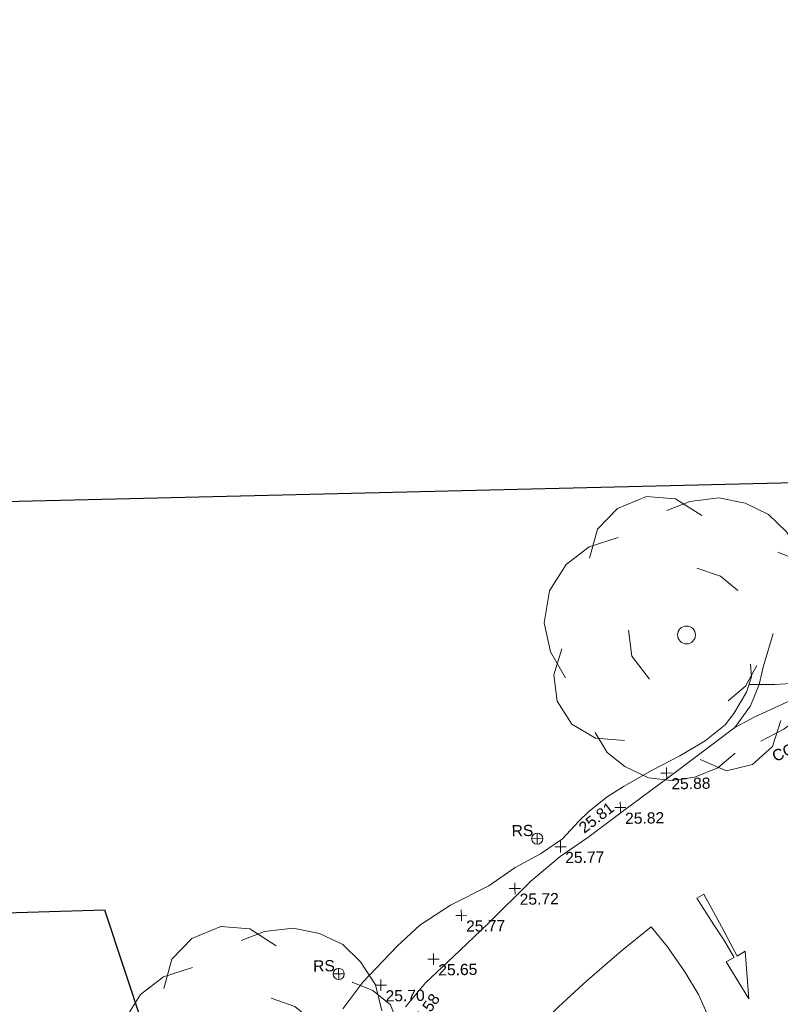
# Model space of a CAD drawing. Header units: millimetres. Extents: x -287732 to 520720, y -88450 to 287754.
# Tile 175 of 256: x -220841 to -195351, y 249020 to 282016. Entities that reach past the tile are written whole.
import ezdxf

# ---------------------------------------------------------------- set-up
doc = ezdxf.new("R2010")
doc.units = ezdxf.units.MM
doc.linetypes.add('IMPORT-UG_ELEC_STREET LIGHTING_QLB2 _2_', pattern=[2700, 1500, -300, 0, -250, 150, -300, 0, -200])
for name, color, linetype, lineweight, true_color in [('00_TOPO_FURN_SIGN', 7, 'Continuous', 9, 0x666666), ('00_TOPO_LEVEL_SPOT', 7, 'Continuous', 9, 0x666666), ('00_TOPO_ROAD_MARKING_ARROWS', 7, 'Continuous', 9, 0x999999), ('00_TOPO_ROAD_MARKING_WHITE_CONTINUOUS', 7, 'Continuous', 9, 0x999999), ('00_TOPO_TREE', 7, 'Continuous', 9, 0x666666), ('00_TOPO_VEGETATION', 7, 'Continuous', 9, 0x52a552), ('01_DTM_CONTOUR_MNR', 7, 'Continuous', 9, 0xa5a552), ('12333-PUM-2D-U-0001-C01 - Rev2_REVIT IMPORT_dwg', 7, 'Continuous', 9, 0x767676), ('PUM-SURVEY BOUNDARY_EXTENT', 190, 'Continuous', 25, 0x7f00ff)]:
    doc.layers.add(name, color=color, linetype=linetype, lineweight=lineweight, true_color=true_color)
for name, color, linetype, lineweight in [('00_TOPO_ROAD_EDGE', 7, 'Continuous', 9), ('00_TOPO_SURFACE', 7, 'Continuous', 9), ('00_TOPO_SURVEY_TEXT', 7, 'Continuous', 9)]:
    doc.layers.add(name, color=color, linetype=linetype, lineweight=lineweight)
doc.styles.add('Swis721 Lt BT_2', font='swissl.ttf', dxfattribs={"height": 375})

# ---------------------------------------------------------------- blocks, each defined once
blk = doc.blocks.new('12333-PUM-2D-U-0001-C01 - Rev2_REVIT IMPORT_dwg_CONIFEROUS_TREE_3-2077279-Site Location Plan Proposed')
at = {"layer": '00_TOPO_TREE', "color": 254, "true_color": 0xcccccc, "flags": 128}
for points in [[(533690335, 725808706), (533690626, 725809679), (533691307, 725810359), (533692280, 725810748), (533693252, 725810651), (533694128, 725810068)], [(533692961, 725810262), (533693739, 725810554), (533694711, 725810651), (533695587, 725810457), (533696365, 725810068), (533696948, 725809484), (533697435, 725808706), (533697629, 725807831)], [(533689459, 725804718), (533688973, 725805594), (533688779, 725806566), (533688973, 725807636), (533689557, 725808511), (533690335, 725809095), (533691307, 725809387)], [(533696657, 725808803), (533697337, 725808511), (533697921, 725808025), (533698213, 725807247), (533698115, 725806469), (533697726, 725805788)], [(533693933, 725808317), (533694711, 725808025), (533695295, 725807539)], [(533697629, 725806664), (533698018, 725805885), (533698115, 725805010), (533697921, 725804135), (533697435, 725803357), (533696754, 725802870), (533695976, 725802481)], [(533692280, 725804621), (533691696, 725805399), (533691599, 725806274)], [(533691405, 725802579), (533690432, 725802676), (533689654, 725803162), (533689168, 725803940), (533689070, 725804816), (533689362, 725805691)], [(533695878, 725805010), (533695489, 725804329), (533694906, 725803843)], [(533696657, 725803162), (533696365, 725802287), (533695684, 725801703), (533694809, 725801509), (533693933, 725801898)], [(533695100, 725802092), (533694517, 725801606), (533693739, 725801314), (533692961, 725801217), (533692183, 725801314), (533691405, 725801703), (533690821, 725802190), (533690432, 725802870)]]:
    blk.add_lwpolyline(points, dxfattribs=at)
at = {"layer": '00_TOPO_TREE', "color": 254, "true_color": 0xcccccc}
blk.add_circle((533693544, 725806080), 300, dxfattribs=at)
blk = doc.blocks.new('12333-PUM-2D-U-0001-C01 - Rev2_REVIT IMPORT_dwg_CONIFEROUS_TREE_3-2077280-Site Location Plan Proposed')
at = {"layer": '00_TOPO_TREE', "color": 254, "true_color": 0xcccccc, "flags": 128}
for points in [[(533704849, 725822870), (533705141, 725823843), (533705822, 725824523), (533706794, 725824912), (533707767, 725824815), (533708642, 725824232)], [(533707475, 725824426), (533708253, 725824718), (533709226, 725824815), (533710101, 725824621), (533710879, 725824232), (533711463, 725823648), (533711949, 725822870), (533712144, 725821995)], [(533703974, 725818882), (533703488, 725819758), (533703293, 725820730), (533703488, 725821800), (533704071, 725822675), (533704849, 725823259), (533705822, 725823551)], [(533711171, 725822967), (533711852, 725822675), (533712435, 725822189), (533712727, 725821411), (533712630, 725820633), (533712241, 725819952)], [(533708448, 725822481), (533709226, 725822189), (533709809, 725821703)], [(533712144, 725820828), (533712533, 725820049), (533712630, 725819174), (533712435, 725818299), (533711949, 725817521), (533711268, 725817034), (533710490, 725816645)], [(533706794, 725818785), (533706211, 725819563), (533706114, 725820438)], [(533705919, 725816743), (533704946, 725816840), (533704168, 725817326), (533703682, 725818104), (533703585, 725818980), (533703877, 725819855)], [(533710393, 725819174), (533710004, 725818493), (533709420, 725818007)], [(533711171, 725817326), (533710879, 725816451), (533710198, 725815867), (533709323, 725815673), (533708448, 725816062)], [(533709615, 725816256), (533709031, 725815770), (533708253, 725815478), (533707475, 725815381), (533706697, 725815478), (533705919, 725815867), (533705335, 725816354), (533704946, 725817034)]]:
    blk.add_lwpolyline(points, dxfattribs=at)
at = {"layer": '00_TOPO_TREE', "color": 254, "true_color": 0xcccccc}
blk.add_circle((533708059, 725820244), 300, dxfattribs=at)
blk = doc.blocks.new('12333-PUM-2D-U-0001-C01 - Rev2_REVIT IMPORT_dwg_MSL_RoadSign_SYM-2077193-Site Location Plan Proposed')
at = {"layer": '00_TOPO_FURN_SIGN', "color": 254, "true_color": 0xcccccc}
for p, q in [((-500, 0), (500, 0)), ((0, -500), (0, 500))]:
    blk.add_line(p, q, dxfattribs=at)
blk.add_circle((0, 0), 500, dxfattribs=at)
blk = doc.blocks.new('12333-PUM-2D-U-0001-C01 - Rev2_REVIT IMPORT_dwg_MM-2077200-Site Location Plan Proposed')
at = {"layer": '00_TOPO_LEVEL_SPOT', "color": 254, "true_color": 0xcccccc, "flags": 128}
for points in [[(0, -500), (0, 0), (-500, 0)], [(500, 0), (0, 0), (0, 500)]]:
    blk.add_lwpolyline(points, dxfattribs=at)
blk = doc.blocks.new('12333-PUM-2D-U-0001-C01 - Rev2_REVIT IMPORT_dwg_MGS62954_T2_Galway_ITM_3d_Rev1-2077680-Site Location Plan Proposed')
at = {"layer": '00_TOPO_ROAD_EDGE', "color": 254, "true_color": 0xcccccc, "flags": 128}
blk.add_lwpolyline([(533698430, 725807950), (533699110, 725808740), (533700060, 725809610), (533701230, 725810680), (533702700, 725812090), (533703700, 725812900), (533704630, 725813520), (533705810, 725814370), (533707340, 725815460), (533708800, 725816520), (533709620, 725817120), (533710160, 725817830), (533710460, 725818540), (533710610, 725819120), (533710962, 725820247)], dxfattribs=at)
at = {"layer": '00_TOPO_ROAD_MARKING_ARROWS', "color": 254, "true_color": 0xcccccc, "flags": 128}
blk.add_lwpolyline([(533709930, 725808010), (533709840, 725809610), (533709570, 725809450), (533709060, 725810450), (533708490, 725811550), (533708250, 725811420), (533708800, 725810520), (533709130, 725810010), (533709470, 725809410), (533709200, 725809270)], close=True, dxfattribs=at)
at = {"layer": '00_TOPO_ROAD_MARKING_WHITE_CONTINUOUS', "color": 254, "true_color": 0xcccccc, "flags": 128}
blk.add_lwpolyline([(533709880, 725799270), (533709880, 725800560), (533709830, 725802100), (533709630, 725803820), (533709300, 725805300), (533709080, 725806110), (533708620, 725807340), (533708250, 725808190), (533707810, 725808960), (533707240, 725809800), (533706700, 725810490), (533705700, 725809700), (533704530, 725808720), (533703550, 725807860), (533702550, 725806890)], dxfattribs=at)
at = {"layer": '00_TOPO_SURFACE', "color": 254, "true_color": 0xcccccc, "flags": 128}
blk.add_lwpolyline([(533709620, 725817120), (533710300, 725817460), (533711380, 725817930), (533712420, 725818340), (533713330, 725818680)], dxfattribs=at)
at = {"layer": '00_TOPO_VEGETATION', "color": 254, "true_color": 0xcccccc, "flags": 128}
blk.add_lwpolyline([(533696320, 725807920), (533697010, 725808800), (533698180, 725809990), (533698950, 725810680), (533699990, 725811330), (533701290, 725811950), (533702180, 725812550), (533703040, 725812990), (533703780, 725813480), (533704330, 725814060), (533704690, 725814400), (533705310, 725814870), (533705860, 725815200), (533706828, 725815733), (533707763, 725816201), (533708620, 725816680), (533709300, 725817210), (533709600, 725817590), (533710040, 725818290), (533710210, 725818800), (533710188, 725819225)], dxfattribs=at)
at = {"layer": '01_DTM_CONTOUR_MNR', "color": 254, "true_color": 0xcccccc, "flags": 128}
blk.add_lwpolyline([(533711874, 725818575), (533710990, 725818533), (533710460, 725818540), (533710127, 725818550)], dxfattribs=at)
for name in ['12333-PUM-2D-U-0001-C01 - Rev2_REVIT IMPORT_dwg_CONIFEROUS_TREE_3-2077280-Site Location Plan Proposed', '12333-PUM-2D-U-0001-C01 - Rev2_REVIT IMPORT_dwg_CONIFEROUS_TREE_3-2077279-Site Location Plan Proposed']:
    blk.add_blockref(name, (0, 0))
at = {"xscale": 0.375, "yscale": 0.375, "zscale": 0.375}
for name, p in [('12333-PUM-2D-U-0001-C01 - Rev2_REVIT IMPORT_dwg_MM-2077200-Site Location Plan Proposed', (533707310, 725815630)), ('12333-PUM-2D-U-0001-C01 - Rev2_REVIT IMPORT_dwg_MM-2077200-Site Location Plan Proposed', (533705740, 725814500)), ('12333-PUM-2D-U-0001-C01 - Rev2_REVIT IMPORT_dwg_MSL_RoadSign_SYM-2077193-Site Location Plan Proposed', (533702937, 725813506)), ('12333-PUM-2D-U-0001-C01 - Rev2_REVIT IMPORT_dwg_MM-2077200-Site Location Plan Proposed', (533703710, 725813220)), ('12333-PUM-2D-U-0001-C01 - Rev2_REVIT IMPORT_dwg_MM-2077200-Site Location Plan Proposed', (533702160, 725811850)), ('12333-PUM-2D-U-0001-C01 - Rev2_REVIT IMPORT_dwg_MM-2077200-Site Location Plan Proposed', (533700350, 725810980)), ('12333-PUM-2D-U-0001-C01 - Rev2_REVIT IMPORT_dwg_MM-2077200-Site Location Plan Proposed', (533699390, 725809530)), ('12333-PUM-2D-U-0001-C01 - Rev2_REVIT IMPORT_dwg_MSL_RoadSign_SYM-2077193-Site Location Plan Proposed', (533696206, 725809092)), ('12333-PUM-2D-U-0001-C01 - Rev2_REVIT IMPORT_dwg_MM-2077200-Site Location Plan Proposed', (533697610, 725808690))]:
    blk.add_blockref(name, p, dxfattribs=at)
at = {"layer": '00_TOPO_FURN_SIGN', "char_height": 375, "width": 783.57, "attachment_point": 1, "line_spacing_factor": 1.005062, "style": 'Swis721 Lt BT_2'}
for insert in [(533702083, 725813973), (533695353, 725809559)]:
    blk.add_mtext('RS', dxfattribs=dict(at, insert=insert))
at = {"layer": '00_TOPO_LEVEL_SPOT', "char_height": 375, "width": 1495.9, "attachment_point": 1, "line_spacing_factor": 1.005062, "style": 'Swis721 Lt BT_2'}
for s, insert in [('25.88', (533707463, 725815453)), ('25.82', (533705893, 725814323)), ('25.77', (533703863, 725813043)), ('25.72', (533702313, 725811673)), ('25.77', (533700503, 725810803)), ('25.65', (533699543, 725809353)), ('25.70', (533697763, 725808513))]:
    blk.add_mtext(s, dxfattribs=dict(at, insert=insert))
at = {"layer": '00_TOPO_ROAD_EDGE', "color": 251, "true_color": 0x666666, "char_height": 375, "width": 1495.9, "attachment_point": 1, "line_spacing_factor": 1.005062, "style": 'Swis721 Lt BT_2'}
for s, insert, rotation in [('25.81', (533704292, 725813938), 36.5143), ('25.58', (533698530, 725807363), 53.8913)]:
    blk.add_mtext(s, dxfattribs=dict(at, insert=insert, rotation=rotation))
at = {"layer": '00_TOPO_SURVEY_TEXT', "color": 251, "true_color": 0x666666, "insert": (533710812, 725816277), "char_height": 375, "width": 3286.24, "attachment_point": 1, "rotation": 23.0521, "line_spacing_factor": 1.005062, "style": 'Swis721 Lt BT_2'}
blk.add_mtext('CONCRETE', dxfattribs=at)
blk = doc.blocks.new('12333-PUM-2D-U-0001-C01 - Rev2_REVIT IMPORT_dwg-1620468-Site Location Plan Proposed')
at = {"layer": 'PUM-SURVEY BOUNDARY_EXTENT', "color": 201, "true_color": 0xd4aaff, "flags": 128}
blk.add_lwpolyline([(398929, 219217), (361065, 201697), (253020, 166563), (238979, 183340), (207851, 192933), (181882, 199208), (127766, 208632), (83230, 209506), (17732, 209070), (19322, 195161), (47320, 195520), (51595, 181823), (51019, 144085), (50538, 139735), (11069, 147832), (-5120, 154966), (-16971, 159262)], dxfattribs=at)
blk.add_blockref('12333-PUM-2D-U-0001-C01 - Rev2_REVIT IMPORT_dwg_MGS62954_T2_Galway_ITM_3d_Rev1-2077680-Site Location Plan Proposed', (-533641080, -725615854))

msp = doc.modelspace()

# ---------------------------------------------------------------- block references
at = {"layer": '12333-PUM-2D-U-0001-C01 - Rev2_REVIT IMPORT_dwg', "color": 254, "linetype": 'IMPORT-UG_ELEC_STREET LIGHTING_QLB2 _2_', "true_color": 0xffd4d4, "rotation": 0.9999999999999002}
msp.add_blockref('12333-PUM-2D-U-0001-C01 - Rev2_REVIT IMPORT_dwg-1620468-Site Location Plan Proposed', (-261895, 55870), dxfattribs=at)

doc.saveas('drawing.dxf')
